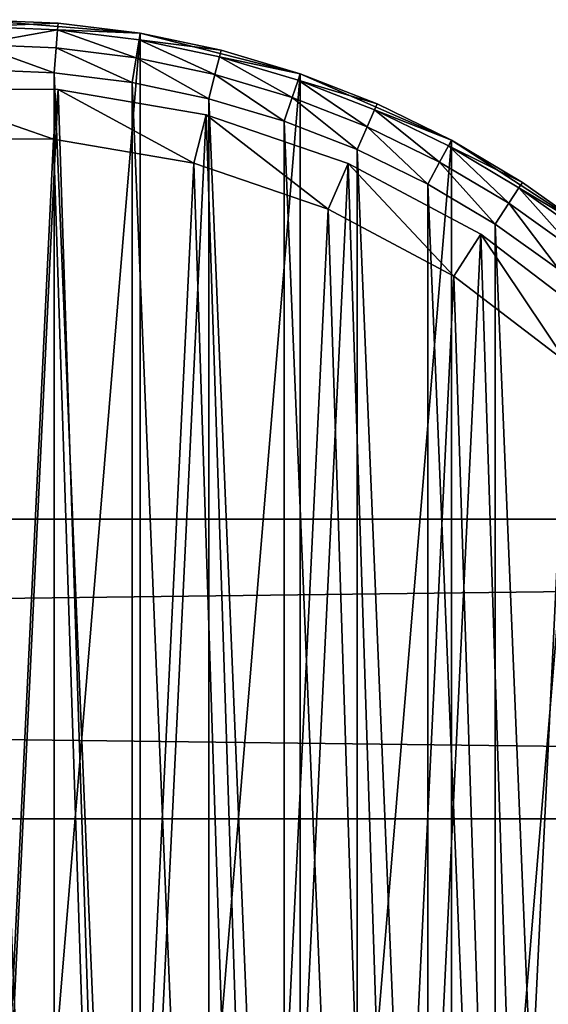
# Model space of a CAD drawing. Header units: millimetres. Extents: x 6 to 986, y -79 to 45.
# Tile 36 of 47: x 728 to 749, y -38 to 1. Entities that reach past the tile are written whole.
import ezdxf

# ---------------------------------------------------------------- set-up
doc = ezdxf.new("R2010")
doc.units = ezdxf.units.MM
doc.header["$LTSCALE"] = 25.4
doc.layers.get('0').update_dxf_attribs({"true_color": 0xff5454})

# ---------------------------------------------------------------- blocks, each defined once
blk = doc.blocks.new('PILLS-V-8262.STL')
at = {"color": 250, "true_color": 0x262626}
mesh = blk.add_polyface(dxfattribs=at)
corners = [(687.024, -29.131, 7.876), (685.937, -42.253, 7.876), (685.937, -35.647, 7.876), (687.024, -48.769, 7.876), (689.169, -22.882, 7.876), (689.169, -55.018, 7.876), (692.313, -17.072, 7.876), (692.313, -60.828, 7.876), (696.371, -11.859, 7.876), (696.371, -66.041, 7.876), (701.232, -7.384, 7.876), (701.232, -70.516, 7.876), (706.762, -3.771, 7.876), (706.762, -74.129, 7.876), (712.812, -1.117, 7.876), (712.812, -76.783, 7.876), (719.216, 0.504, 7.876), (719.216, -78.404, 7.876), (725.8, 1.05, 7.876), (725.8, -78.95, 7.876), (732.384, 0.504, 7.876), (732.384, -78.404, 7.876), (738.788, -1.117, 7.876), (738.788, -76.783, 7.876), (744.838, -3.771, 7.876), (744.838, -74.129, 7.876), (750.369, -7.384, 7.876), (750.369, -70.516, 7.876), (755.229, -11.859, 7.876), (755.229, -66.041, 7.876), (759.287, -17.072, 7.876), (759.287, -60.828, 7.876), (762.431, -22.882, 7.876), (762.431, -55.018, 7.876), (764.576, -29.131, 7.876), (764.576, -48.769, 7.876), (765.663, -35.647, 7.876), (765.663, -42.253, 7.876)]
mesh.append_faces([[corners[k] for k in face] for face in [(0, 1, 2), (35, 36, 37)]], dxfattribs={"vtx0": -1, "color": 250})
mesh.append_faces([[corners[k] for k in face] for face in [(1, 0, 3), (3, 4, 5), (5, 6, 7), (7, 8, 9), (9, 10, 11), (11, 12, 13), (13, 14, 15), (15, 16, 17), (17, 18, 19), (19, 20, 21), (21, 22, 23), (23, 24, 25), (25, 26, 27), (27, 28, 29), (29, 30, 31), (31, 32, 33), (33, 34, 35)]], dxfattribs={"vtx0": -1, "vtx1": -1, "color": 250})
mesh.append_faces([[corners[k] for k in face] for face in [(3, 0, 4), (5, 4, 6), (7, 6, 8), (9, 8, 10), (11, 10, 12), (13, 12, 14), (15, 14, 16), (17, 16, 18), (19, 18, 20), (21, 20, 22), (23, 22, 24), (25, 24, 26), (27, 26, 28), (29, 28, 30), (31, 30, 32), (33, 32, 34), (35, 34, 36)]], dxfattribs={"vtx0": -1, "vtx2": -1, "color": 250})
mesh = blk.add_polyface(dxfattribs=at)
corners = [(729.103, 0.913, 29.275), (732.384, 0.504, 7.876), (725.8, 1.05, 7.876)]
mesh.append_faces([[corners[k] for k in face] for face in [(0, 1, 2)]], dxfattribs={"color": 250})
mesh = blk.add_polyface(dxfattribs=at)
corners = [(729.103, 0.913, 29.275), (725.8, 1.05, 7.876), (725.8, 1.05, 29.275)]
mesh.append_faces([[corners[k] for k in face] for face in [(0, 1, 2)]], dxfattribs={"color": 250})
mesh = blk.add_polyface(dxfattribs=at)
corners = [(725.8, 0.782, 30.275), (729.103, 0.913, 29.275), (725.8, 1.05, 29.275), (729.081, 0.646, 30.275)]
mesh.append_faces([[corners[k] for k in face] for face in [(0, 1, 2), (1, 0, 3)]], dxfattribs={"vtx0": -1, "color": 250})
mesh = blk.add_polyface(dxfattribs=at)
corners = [(729.081, 0.646, 30.275), (732.384, 0.504, 29.275), (729.103, 0.913, 29.275), (732.34, 0.24, 30.275)]
mesh.append_faces([[corners[k] for k in face] for face in [(0, 1, 2), (1, 0, 3)]], dxfattribs={"vtx0": -1, "color": 250})
mesh = blk.add_polyface(dxfattribs=at)
corners = [(732.384, 0.504, 29.275), (732.384, 0.504, 7.876), (729.103, 0.913, 29.275)]
mesh.append_faces([[corners[k] for k in face] for face in [(0, 1, 2)]], dxfattribs={"color": 250})
mesh = blk.add_polyface(dxfattribs=at)
corners = [(725.8, 0.05, 31.008), (729.081, 0.646, 30.275), (725.8, 0.782, 30.275), (729.021, -0.083, 31.008)]
mesh.append_faces([[corners[k] for k in face] for face in [(0, 1, 2), (1, 0, 3)]], dxfattribs={"vtx0": -1, "color": 250})
mesh = blk.add_polyface(dxfattribs=at)
corners = [(732.219, -0.482, 31.008), (729.081, 0.646, 30.275), (729.021, -0.083, 31.008), (732.34, 0.24, 30.275)]
mesh.append_faces([[corners[k] for k in face] for face in [(0, 1, 2), (1, 0, 3)]], dxfattribs={"vtx0": -1, "color": 250})
mesh = blk.add_polyface(dxfattribs=at)
corners = [(732.34, 0.24, 30.275), (735.619, -0.174, 29.275), (732.384, 0.504, 29.275), (735.554, -0.434, 30.275)]
mesh.append_faces([[corners[k] for k in face] for face in [(0, 1, 2), (1, 0, 3)]], dxfattribs={"vtx0": -1, "color": 250})
mesh = blk.add_polyface(dxfattribs=at)
corners = [(735.619, -0.174, 29.275), (732.384, 0.504, 7.876), (732.384, 0.504, 29.275)]
mesh.append_faces([[corners[k] for k in face] for face in [(0, 1, 2)]], dxfattribs={"color": 250})
mesh = blk.add_polyface(dxfattribs=at)
corners = [(735.619, -0.174, 29.275), (738.788, -1.117, 7.876), (732.384, 0.504, 7.876)]
mesh.append_faces([[corners[k] for k in face] for face in [(0, 1, 2)]], dxfattribs={"color": 250})
mesh = blk.add_polyface(dxfattribs=at)
corners = [(728.938, -1.08, 31.275), (725.8, 0.05, 31.008), (725.8, -0.95, 31.275), (729.021, -0.083, 31.008)]
mesh.append_faces([[corners[k] for k in face] for face in [(0, 1, 2), (1, 0, 3)]], dxfattribs={"vtx0": -1, "color": 250})
mesh = blk.add_polyface(dxfattribs=at)
corners = [(735.374, -1.143, 31.008), (732.34, 0.24, 30.275), (732.219, -0.482, 31.008), (735.554, -0.434, 30.275)]
mesh.append_faces([[corners[k] for k in face] for face in [(0, 1, 2), (1, 0, 3)]], dxfattribs={"vtx0": -1, "color": 250})
mesh = blk.add_polyface(dxfattribs=at)
corners = [(732.055, -1.468, 31.275), (729.021, -0.083, 31.008), (728.938, -1.08, 31.275), (732.219, -0.482, 31.008)]
mesh.append_faces([[corners[k] for k in face] for face in [(0, 1, 2), (1, 0, 3)]], dxfattribs={"vtx0": -1, "color": 250})
mesh = blk.add_polyface(dxfattribs=at)
corners = [(735.554, -0.434, 30.275), (738.788, -1.117, 29.275), (735.619, -0.174, 29.275), (738.701, -1.371, 30.275)]
mesh.append_faces([[corners[k] for k in face] for face in [(0, 1, 2), (1, 0, 3)]], dxfattribs={"vtx0": -1, "color": 250})
mesh = blk.add_polyface(dxfattribs=at)
corners = [(738.788, -1.117, 29.275), (738.788, -1.117, 7.876), (735.619, -0.174, 29.275)]
mesh.append_faces([[corners[k] for k in face] for face in [(0, 1, 2)]], dxfattribs={"color": 250})
mesh = blk.add_polyface(dxfattribs=at)
corners = [(735.128, -2.113, 31.275), (732.219, -0.482, 31.008), (732.055, -1.468, 31.275), (735.374, -1.143, 31.008)]
mesh.append_faces([[corners[k] for k in face] for face in [(0, 1, 2), (1, 0, 3)]], dxfattribs={"vtx0": -1, "color": 250})
mesh = blk.add_polyface(dxfattribs=at)
corners = [(738.463, -2.063, 31.008), (735.554, -0.434, 30.275), (735.374, -1.143, 31.008), (738.701, -1.371, 30.275)]
mesh.append_faces([[corners[k] for k in face] for face in [(0, 1, 2), (1, 0, 3)]], dxfattribs={"vtx0": -1, "color": 250})
mesh = blk.add_polyface(dxfattribs=at)
corners = [(687.93, -42.088, 31.275), (687.93, -35.812, 31.275), (687.8, -38.95, 31.275), (688.318, -45.205, 31.275), (688.318, -32.695, 31.275), (688.963, -48.278, 31.275), (688.963, -29.622, 31.275), (689.859, -51.289, 31.275), (689.859, -26.611, 31.275), (691.001, -54.214, 31.275), (691.001, -23.686, 31.275), (692.38, -57.036, 31.275), (692.38, -20.864, 31.275), (693.988, -59.734, 31.275), (693.988, -18.166, 31.275), (695.813, -62.29, 31.275), (695.813, -15.61, 31.275), (697.842, -64.687, 31.275), (697.842, -13.213, 31.275), (700.063, -66.908, 31.275), (700.063, -10.992, 31.275), (702.46, -68.937, 31.275), (702.46, -8.963, 31.275), (705.016, -70.762, 31.275), (705.016, -7.138, 31.275), (707.714, -72.37, 31.275), (707.714, -5.53, 31.275), (710.536, -73.749, 31.275), (710.536, -4.151, 31.275), (713.461, -74.891, 31.275), (713.461, -3.009, 31.275), (716.472, -75.787, 31.275), (716.472, -2.113, 31.275), (719.545, -76.432, 31.275), (719.545, -1.468, 31.275), (722.662, -76.82, 31.275), (722.662, -1.08, 31.275), (725.8, -76.95, 31.275), (725.8, -0.95, 31.275), (728.938, -76.82, 31.275), (728.938, -1.08, 31.275), (732.055, -76.432, 31.275), (732.055, -1.468, 31.275), (735.128, -75.787, 31.275), (735.128, -2.113, 31.275), (738.139, -74.891, 31.275), (738.139, -3.009, 31.275), (741.064, -73.749, 31.275), (741.064, -4.151, 31.275), (743.886, -72.37, 31.275), (743.886, -5.53, 31.275), (746.584, -70.762, 31.275), (746.584, -7.138, 31.275), (749.14, -68.937, 31.275), (749.14, -8.963, 31.275), (751.537, -66.908, 31.275), (751.537, -10.992, 31.275), (753.758, -64.687, 31.275), (753.758, -13.213, 31.275), (755.787, -62.29, 31.275), (755.787, -15.61, 31.275), (757.612, -59.734, 31.275), (757.612, -18.166, 31.275), (759.22, -57.036, 31.275), (759.22, -20.864, 31.275), (760.599, -54.214, 31.275), (760.599, -23.686, 31.275), (761.741, -51.289, 31.275), (761.741, -26.611, 31.275), (762.637, -48.278, 31.275), (762.637, -29.622, 31.275), (763.282, -45.205, 31.275), (763.282, -32.695, 31.275), (763.67, -42.088, 31.275), (763.67, -35.812, 31.275), (763.8, -38.95, 31.275)]
mesh.append_faces([[corners[k] for k in face] for face in [(0, 1, 2), (74, 73, 75)]], dxfattribs={"vtx0": -1, "color": 250})
mesh.append_faces([[corners[k] for k in face] for face in [(1, 3, 4), (4, 5, 6), (6, 7, 8), (8, 9, 10), (10, 11, 12), (12, 13, 14), (14, 15, 16), (16, 17, 18), (18, 19, 20), (20, 21, 22), (22, 23, 24), (24, 25, 26), (26, 27, 28), (28, 29, 30), (30, 31, 32), (32, 33, 34), (34, 35, 36), (36, 37, 38), (38, 39, 40), (40, 41, 42), (42, 43, 44), (44, 45, 46), (46, 47, 48), (48, 49, 50), (50, 51, 52), (52, 53, 54), (54, 55, 56), (56, 57, 58), (58, 59, 60), (60, 61, 62), (62, 63, 64), (64, 65, 66), (66, 67, 68), (68, 69, 70), (70, 71, 72), (72, 73, 74)]], dxfattribs={"vtx0": -1, "vtx1": -1, "color": 250})
mesh.append_faces([[corners[k] for k in face] for face in [(1, 0, 3), (4, 3, 5), (6, 5, 7), (8, 7, 9), (10, 9, 11), (12, 11, 13), (14, 13, 15), (16, 15, 17), (18, 17, 19), (20, 19, 21), (22, 21, 23), (24, 23, 25), (26, 25, 27), (28, 27, 29), (30, 29, 31), (32, 31, 33), (34, 33, 35), (36, 35, 37), (38, 37, 39), (40, 39, 41), (42, 41, 43), (44, 43, 45), (46, 45, 47), (48, 47, 49), (50, 49, 51), (52, 51, 53), (54, 53, 55), (56, 55, 57), (58, 57, 59), (60, 59, 61), (62, 61, 63), (64, 63, 65), (66, 65, 67), (68, 67, 69), (70, 69, 71), (72, 71, 73)]], dxfattribs={"vtx0": -1, "vtx2": -1, "color": 250})
mesh = blk.add_polyface(dxfattribs=at)
corners = [(738.139, -3.009, 31.275), (735.374, -1.143, 31.008), (735.128, -2.113, 31.275), (738.463, -2.063, 31.008)]
mesh.append_faces([[corners[k] for k in face] for face in [(0, 1, 2), (1, 0, 3)]], dxfattribs={"vtx0": -1, "color": 250})
mesh = blk.add_polyface(dxfattribs=at)
corners = [(738.701, -1.371, 30.275), (741.868, -2.319, 29.275), (738.788, -1.117, 29.275), (741.76, -2.564, 30.275)]
mesh.append_faces([[corners[k] for k in face] for face in [(0, 1, 2), (1, 0, 3)]], dxfattribs={"vtx0": -1, "color": 250})
mesh = blk.add_polyface(dxfattribs=at)
corners = [(741.868, -2.319, 29.275), (738.788, -1.117, 7.876), (738.788, -1.117, 29.275)]
mesh.append_faces([[corners[k] for k in face] for face in [(0, 1, 2)]], dxfattribs={"color": 250})
mesh = blk.add_polyface(dxfattribs=at)
corners = [(741.868, -2.319, 29.275), (744.838, -3.771, 7.876), (738.788, -1.117, 7.876)]
mesh.append_faces([[corners[k] for k in face] for face in [(0, 1, 2)]], dxfattribs={"color": 250})
mesh = blk.add_polyface(dxfattribs=at)
corners = [(741.466, -3.235, 31.008), (738.701, -1.371, 30.275), (738.463, -2.063, 31.008), (741.76, -2.564, 30.275)]
mesh.append_faces([[corners[k] for k in face] for face in [(0, 1, 2), (1, 0, 3)]], dxfattribs={"vtx0": -1, "color": 250})
at = {"color": 7, "true_color": 0xffffff}
mesh = blk.add_polyface(dxfattribs=at)
corners = [(688.688, -43.163, 7.221), (689.264, -31.194, 7.221), (688.493, -37.155, 7.221), (689.845, -49.062, 7.221), (690.981, -25.434, 7.221), (691.932, -54.698, 7.221), (693.6, -20.024, 7.221), (694.897, -59.927, 7.221), (697.053, -15.104, 7.221), (698.662, -64.613, 7.221), (701.251, -10.801, 7.221), (703.13, -68.634, 7.221), (706.084, -7.228, 7.221), (708.186, -71.886, 7.221), (711.428, -4.476, 7.221), (713.697, -74.285, 7.221), (717.144, -2.617, 7.221), (719.522, -75.769, 7.221), (723.085, -1.699, 7.221), (725.509, -76.299, 7.221), (729.095, -1.746, 7.221), (731.504, -75.862, 7.221), (735.021, -2.756, 7.221), (737.351, -74.469, 7.221), (740.707, -4.704, 7.221), (742.899, -72.156, 7.221), (746.008, -7.539, 7.221), (748.005, -68.983, 7.221), (750.785, -11.187, 7.221), (750.349, -67.099, 7.221), (752.535, -65.032, 7.221), (754.915, -15.554, 7.221), (756.372, -60.406, 7.221), (758.29, -20.527, 7.221), (759.418, -55.224, 7.221), (760.825, -25.978, 7.221), (761.593, -49.62, 7.221), (762.452, -31.764, 7.221), (762.841, -43.741, 7.221), (763.13, -37.737, 7.221)]
mesh.append_faces([[corners[k] for k in face] for face in [(0, 1, 2), (37, 38, 39)]], dxfattribs={"vtx0": -1, "color": 7})
mesh.append_faces([[corners[k] for k in face] for face in [(1, 3, 4), (4, 5, 6), (6, 7, 8), (8, 9, 10), (10, 11, 12), (12, 13, 14), (14, 15, 16), (16, 17, 18), (18, 19, 20), (20, 21, 22), (22, 23, 24), (24, 25, 26), (26, 27, 28), (28, 30, 31), (31, 32, 33), (33, 34, 35), (35, 36, 37)]], dxfattribs={"vtx0": -1, "vtx1": -1, "color": 7})
mesh.append_faces([[corners[k] for k in face] for face in [(1, 0, 3), (4, 3, 5), (6, 5, 7), (8, 7, 9), (10, 9, 11), (12, 11, 13), (14, 13, 15), (16, 15, 17), (18, 17, 19), (20, 19, 21), (22, 21, 23), (24, 23, 25), (26, 25, 27), (28, 27, 29), (28, 29, 30), (31, 30, 32), (33, 32, 34), (35, 34, 36), (37, 36, 38)]], dxfattribs={"vtx0": -1, "vtx2": -1, "color": 7})
mesh = blk.add_polyface(dxfattribs=at)
corners = [(723.085, -1.699, 7.221), (729.095, -1.746, 2.575), (723.085, -1.699, 2.575), (729.095, -1.746, 7.221)]
mesh.append_faces([[corners[k] for k in face] for face in [(0, 1, 2), (1, 0, 3)]], dxfattribs={"vtx0": -1, "color": 7})
mesh = blk.add_polyface(dxfattribs=at)
corners = [(723.085, -1.699, 2.575), (728.919, -3.738, 0.575), (723.23, -3.694, 0.575), (729.095, -1.746, 2.575)]
mesh.append_faces([[corners[k] for k in face] for face in [(0, 1, 2), (1, 0, 3)]], dxfattribs={"vtx0": -1, "color": 7})
mesh = blk.add_polyface(dxfattribs=at)
corners = [(729.095, -1.746, 2.575), (734.527, -4.694, 0.575), (728.919, -3.738, 0.575), (735.021, -2.756, 2.575)]
mesh.append_faces([[corners[k] for k in face] for face in [(0, 1, 2), (1, 0, 3)]], dxfattribs={"vtx0": -1, "color": 7})
mesh = blk.add_polyface(dxfattribs=at)
corners = [(729.095, -1.746, 7.221), (735.021, -2.756, 2.575), (729.095, -1.746, 2.575), (735.021, -2.756, 7.221)]
mesh.append_faces([[corners[k] for k in face] for face in [(0, 1, 2), (1, 0, 3)]], dxfattribs={"vtx0": -1, "color": 7})
at = {"color": 250, "true_color": 0x262626}
mesh = blk.add_polyface(dxfattribs=at)
corners = [(741.064, -4.151, 31.275), (738.463, -2.063, 31.008), (738.139, -3.009, 31.275), (741.466, -3.235, 31.008)]
mesh.append_faces([[corners[k] for k in face] for face in [(0, 1, 2), (1, 0, 3)]], dxfattribs={"vtx0": -1, "color": 250})
mesh = blk.add_polyface(dxfattribs=at)
corners = [(741.76, -2.564, 30.275), (744.838, -3.771, 29.275), (741.868, -2.319, 29.275), (744.71, -4.007, 30.275)]
mesh.append_faces([[corners[k] for k in face] for face in [(0, 1, 2), (1, 0, 3)]], dxfattribs={"vtx0": -1, "color": 250})
mesh = blk.add_polyface(dxfattribs=at)
corners = [(744.838, -3.771, 29.275), (744.838, -3.771, 7.876), (741.868, -2.319, 29.275)]
mesh.append_faces([[corners[k] for k in face] for face in [(0, 1, 2)]], dxfattribs={"color": 250})
at = {"color": 7, "true_color": 0xffffff}
mesh = blk.add_polyface(dxfattribs=at)
corners = [(735.021, -2.756, 2.575), (739.909, -6.538, 0.575), (734.527, -4.694, 0.575), (740.707, -4.704, 2.575)]
mesh.append_faces([[corners[k] for k in face] for face in [(0, 1, 2), (1, 0, 3)]], dxfattribs={"vtx0": -1, "color": 7})
mesh = blk.add_polyface(dxfattribs=at)
corners = [(735.021, -2.756, 7.221), (740.707, -4.704, 2.575), (735.021, -2.756, 2.575), (740.707, -4.704, 7.221)]
mesh.append_faces([[corners[k] for k in face] for face in [(0, 1, 2), (1, 0, 3)]], dxfattribs={"vtx0": -1, "color": 7})
at = {"color": 250, "true_color": 0x262626}
mesh = blk.add_polyface(dxfattribs=at)
corners = [(744.362, -4.651, 31.008), (741.76, -2.564, 30.275), (741.466, -3.235, 31.008), (744.71, -4.007, 30.275)]
mesh.append_faces([[corners[k] for k in face] for face in [(0, 1, 2), (1, 0, 3)]], dxfattribs={"vtx0": -1, "color": 250})
mesh = blk.add_polyface(dxfattribs=at)
corners = [(743.886, -5.53, 31.275), (741.466, -3.235, 31.008), (741.064, -4.151, 31.275), (744.362, -4.651, 31.008)]
mesh.append_faces([[corners[k] for k in face] for face in [(0, 1, 2), (1, 0, 3)]], dxfattribs={"vtx0": -1, "color": 250})
at = {"color": 7, "true_color": 0xffffff}
mesh = blk.add_polyface(dxfattribs=at)
corners = [(691.221, -31.61, 0.575), (690.676, -42.938, 0.575), (690.491, -37.252, 0.575), (691.77, -48.52, 0.575), (692.846, -26.158, 0.575), (693.746, -53.855, 0.575), (695.325, -21.037, 0.575), (696.552, -58.804, 0.575), (698.593, -16.38, 0.575), (700.116, -63.239, 0.575), (702.565, -12.308, 0.575), (704.344, -67.044, 0.575), (707.14, -8.926, 0.575), (709.129, -70.122, 0.575), (712.198, -6.322, 0.575), (714.345, -72.393, 0.575), (717.608, -4.562, 0.575), (719.858, -73.797, 0.575), (723.23, -3.694, 0.575), (725.525, -74.299, 0.575), (728.919, -3.738, 0.575), (731.199, -73.885, 0.575), (734.527, -4.694, 0.575), (736.733, -72.567, 0.575), (739.909, -6.538, 0.575), (741.984, -70.378, 0.575), (744.925, -9.221, 0.575), (746.815, -67.375, 0.575), (749.447, -12.673, 0.575), (749.035, -65.592, 0.575), (751.103, -63.636, 0.575), (753.356, -16.807, 0.575), (754.735, -59.257, 0.575), (756.551, -21.514, 0.575), (757.618, -54.353, 0.575), (758.949, -26.672, 0.575), (759.677, -49.049, 0.575), (760.49, -32.149, 0.575), (760.858, -43.484, 0.575), (761.131, -37.802, 0.575)]
mesh.append_faces([[corners[k] for k in face] for face in [(0, 1, 2), (38, 37, 39)]], dxfattribs={"vtx0": -1, "color": 7})
mesh.append_faces([[corners[k] for k in face] for face in [(1, 0, 3), (3, 4, 5), (5, 6, 7), (7, 8, 9), (9, 10, 11), (11, 12, 13), (13, 14, 15), (15, 16, 17), (17, 18, 19), (19, 20, 21), (21, 22, 23), (23, 24, 25), (25, 26, 27), (27, 28, 29), (29, 28, 30), (30, 31, 32), (32, 33, 34), (34, 35, 36), (36, 37, 38)]], dxfattribs={"vtx0": -1, "vtx1": -1, "color": 7})
mesh.append_faces([[corners[k] for k in face] for face in [(3, 0, 4), (5, 4, 6), (7, 6, 8), (9, 8, 10), (11, 10, 12), (13, 12, 14), (15, 14, 16), (17, 16, 18), (19, 18, 20), (21, 20, 22), (23, 22, 24), (25, 24, 26), (27, 26, 28), (30, 28, 31), (32, 31, 33), (34, 33, 35), (36, 35, 37)]], dxfattribs={"vtx0": -1, "vtx2": -1, "color": 7})
at = {"color": 250, "true_color": 0x262626}
mesh = blk.add_polyface(dxfattribs=at)
corners = [(744.71, -4.007, 30.275), (747.678, -5.463, 29.275), (744.838, -3.771, 29.275), (747.531, -5.688, 30.275)]
mesh.append_faces([[corners[k] for k in face] for face in [(0, 1, 2), (1, 0, 3)]], dxfattribs={"vtx0": -1, "color": 250})
mesh = blk.add_polyface(dxfattribs=at)
corners = [(747.678, -5.463, 29.275), (744.838, -3.771, 7.876), (744.838, -3.771, 29.275)]
mesh.append_faces([[corners[k] for k in face] for face in [(0, 1, 2)]], dxfattribs={"color": 250})
mesh = blk.add_polyface(dxfattribs=at)
corners = [(747.678, -5.463, 29.275), (750.369, -7.384, 7.876), (744.838, -3.771, 7.876)]
mesh.append_faces([[corners[k] for k in face] for face in [(0, 1, 2)]], dxfattribs={"color": 250})
mesh = blk.add_polyface(dxfattribs=at)
corners = [(747.131, -6.301, 31.008), (744.71, -4.007, 30.275), (744.362, -4.651, 31.008), (747.531, -5.688, 30.275)]
mesh.append_faces([[corners[k] for k in face] for face in [(0, 1, 2), (1, 0, 3)]], dxfattribs={"vtx0": -1, "color": 250})
at = {"color": 7, "true_color": 0xffffff}
mesh = blk.add_polyface(dxfattribs=at)
corners = [(740.707, -4.704, 2.575), (744.925, -9.221, 0.575), (739.909, -6.538, 0.575), (746.008, -7.539, 2.575)]
mesh.append_faces([[corners[k] for k in face] for face in [(0, 1, 2), (1, 0, 3)]], dxfattribs={"vtx0": -1, "color": 7})
mesh = blk.add_polyface(dxfattribs=at)
corners = [(740.707, -4.704, 7.221), (746.008, -7.539, 2.575), (740.707, -4.704, 2.575), (746.008, -7.539, 7.221)]
mesh.append_faces([[corners[k] for k in face] for face in [(0, 1, 2), (1, 0, 3)]], dxfattribs={"vtx0": -1, "color": 7})
at = {"color": 250, "true_color": 0x262626}
mesh = blk.add_polyface(dxfattribs=at)
corners = [(746.584, -7.138, 31.275), (744.362, -4.651, 31.008), (743.886, -5.53, 31.275), (747.131, -6.301, 31.008)]
mesh.append_faces([[corners[k] for k in face] for face in [(0, 1, 2), (1, 0, 3)]], dxfattribs={"vtx0": -1, "color": 250})
mesh = blk.add_polyface(dxfattribs=at)
corners = [(747.531, -5.688, 30.275), (750.369, -7.384, 29.275), (747.678, -5.463, 29.275), (750.204, -7.596, 30.275)]
mesh.append_faces([[corners[k] for k in face] for face in [(0, 1, 2), (1, 0, 3)]], dxfattribs={"vtx0": -1, "color": 250})
mesh = blk.add_polyface(dxfattribs=at)
corners = [(750.369, -7.384, 29.275), (750.369, -7.384, 7.876), (747.678, -5.463, 29.275)]
mesh.append_faces([[corners[k] for k in face] for face in [(0, 1, 2)]], dxfattribs={"color": 250})
mesh = blk.add_polyface(dxfattribs=at)
corners = [(749.754, -8.174, 31.008), (747.531, -5.688, 30.275), (747.131, -6.301, 31.008), (750.204, -7.596, 30.275)]
mesh.append_faces([[corners[k] for k in face] for face in [(0, 1, 2), (1, 0, 3)]], dxfattribs={"vtx0": -1, "color": 250})
mesh = blk.add_polyface(dxfattribs=at)
corners = [(749.14, -8.963, 31.275), (747.131, -6.301, 31.008), (746.584, -7.138, 31.275), (749.754, -8.174, 31.008)]
mesh.append_faces([[corners[k] for k in face] for face in [(0, 1, 2), (1, 0, 3)]], dxfattribs={"vtx0": -1, "color": 250})
at = {"color": 7, "true_color": 0xffffff}
mesh = blk.add_polyface(dxfattribs=at)
corners = [(746.008, -7.539, 2.575), (749.447, -12.673, 0.575), (744.925, -9.221, 0.575), (750.785, -11.187, 2.575)]
mesh.append_faces([[corners[k] for k in face] for face in [(0, 1, 2), (1, 0, 3)]], dxfattribs={"vtx0": -1, "color": 7})
mesh = blk.add_polyface(dxfattribs=at)
corners = [(746.008, -7.539, 7.221), (750.785, -11.187, 2.575), (746.008, -7.539, 2.575), (750.785, -11.187, 7.221)]
mesh.append_faces([[corners[k] for k in face] for face in [(0, 1, 2), (1, 0, 3)]], dxfattribs={"vtx0": -1, "color": 7})
at = {"color": 250, "true_color": 0x262626}
mesh = blk.add_polyface(dxfattribs=at)
corners = [(5.8, -18.95, 41.276), (985.8, -18.95, 31.275), (5.8, -18.95, 31.275), (985.8, -18.95, 41.276)]
mesh.append_faces([[corners[k] for k in face] for face in [(0, 1, 2), (1, 0, 3)]], dxfattribs={"vtx0": -1, "color": 250})
mesh = blk.add_polyface(dxfattribs=at)
corners = [(985.8, -18.95, 31.275), (5.8, -30.95, 31.275), (5.8, -18.95, 31.275), (985.8, -30.95, 31.275)]
mesh.append_faces([[corners[k] for k in face] for face in [(0, 1, 2), (1, 0, 3)]], dxfattribs={"vtx0": -1, "color": 250})
mesh = blk.add_polyface(dxfattribs=at)
corners = [(985.8, -30.95, 41.276), (5.8, -18.95, 41.276), (5.8, -30.95, 41.276), (985.8, -18.95, 41.276)]
mesh.append_faces([[corners[k] for k in face] for face in [(0, 1, 2), (1, 0, 3)]], dxfattribs={"vtx0": -1, "color": 250})
mesh = blk.add_polyface(dxfattribs=at)
corners = [(985.8, -30.95, 41.276), (5.8, -30.95, 31.275), (985.8, -30.95, 31.275), (5.8, -30.95, 41.276)]
mesh.append_faces([[corners[k] for k in face] for face in [(0, 1, 2), (1, 0, 3)]], dxfattribs={"vtx0": -1, "color": 250})

msp = doc.modelspace()

# ---------------------------------------------------------------- block references
at = {"color": 0}
msp.add_blockref('PILLS-V-8262.STL', (0, 0), dxfattribs=at)

doc.saveas('drawing.dxf')
